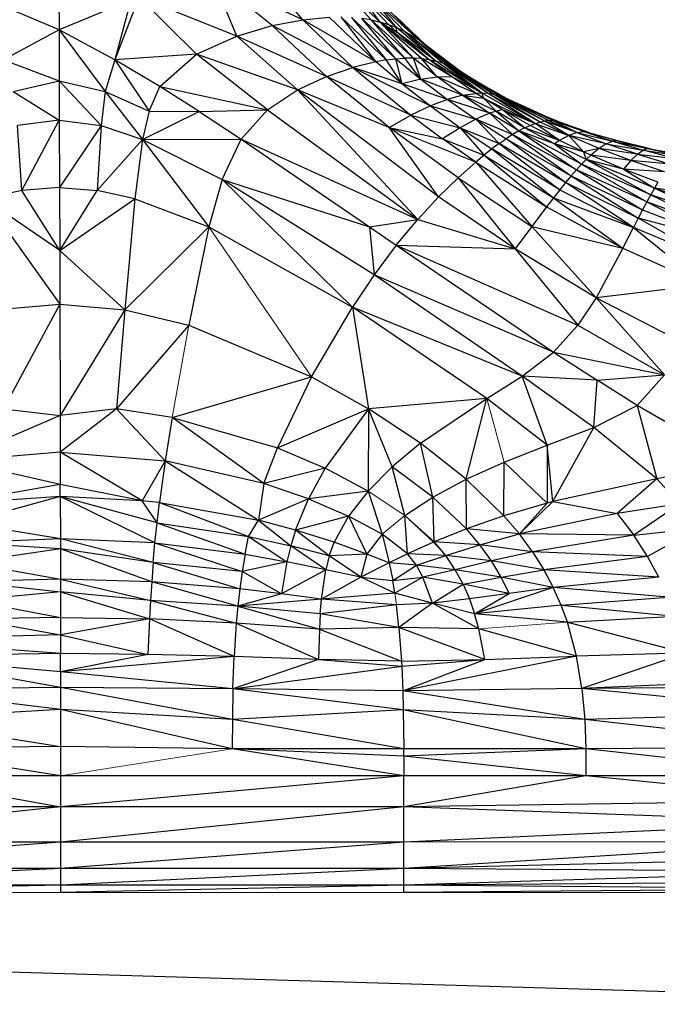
# Paper-space layout '_Back' of a CAD drawing. Header units: millimetres. Extents: x -1300 to 0, y 0 to 650.
# Tile 54 of 94: x -306 to -272, y 90 to 143. Entities that reach past the tile are written whole.
import ezdxf

# ---------------------------------------------------------------- set-up
doc = ezdxf.new("R2010")
doc.units = ezdxf.units.MM

psp = doc.layouts.new('_Back')

# ---------------------------------------------------------------- linework, layer by layer
at = {"color": 7, "linetype": 'Continuous', "lineweight": 25}
for p, q in [((-304.368, 147.055), (-304.357, 142.473)), ((-291.366, 143.003), (-293.434, 145.499)), ((-294.888, 142.13), (-296.142, 145.219)), ((-292.993, 142.695), (-296.142, 145.219)), ((-291.366, 143.003), (-296.142, 145.219)), ((-287.715, 142.991), (-289.563, 145.034)), ((-287.24, 142.879), (-289.563, 145.034)), ((-287.24, 142.879), (-288.557, 144.643)), ((-286.792, 142.742), (-288.557, 144.643)), ((-286.367, 142.581), (-288.557, 144.643)), ((-304.357, 142.473), (-308.175, 144.068)), ((-300.531, 144.072), (-304.357, 142.473)), ((-300.103, 144.215), (-301.38, 140.869)), ((-300.531, 144.072), (-301.38, 140.869)), ((-297.033, 141.169), (-300.103, 144.215)), ((-294.888, 142.13), (-300.103, 144.215)), ((-286.367, 142.581), (-287.594, 144.121)), ((-285.966, 142.397), (-287.594, 144.121)), ((-285.236, 141.963), (-287.594, 144.121)), ((-285.236, 141.963), (-286.859, 143.593)), ((-292.993, 142.695), (-291.366, 143.003)), ((-291.366, 143.003), (-289.968, 143.137)), ((-288.7, 140.456), (-291.366, 143.003)), ((-287.471, 140.763), (-291.366, 143.003)), ((-289.968, 143.137), (-287.471, 140.763)), ((-289.343, 143.149), (-287.471, 140.763)), ((-286.918, 140.861), (-289.343, 143.149)), ((-288.762, 143.128), (-286.918, 140.861)), ((-288.762, 143.128), (-286.403, 140.925)), ((-286.403, 140.925), (-288.22, 143.074)), ((-285.922, 140.957), (-288.22, 143.074)), ((-287.715, 142.991), (-288.22, 143.074)), ((-285.922, 140.957), (-287.715, 142.991)), ((-285.471, 140.959), (-287.715, 142.991)), ((-287.715, 142.991), (-287.24, 142.879)), ((-285.471, 140.959), (-287.24, 142.879)), ((-285.047, 140.931), (-287.24, 142.879)), ((-284.647, 140.877), (-287.24, 142.879)), ((-287.24, 142.879), (-286.361, 142.336)), ((-287.24, 142.879), (-286.792, 142.742)), ((-285.236, 141.963), (-286.436, 143.218)), ((-284.79, 141.626), (-286.436, 143.218)), ((-304.357, 142.473), (-307.326, 140.87)), ((-301.38, 140.869), (-304.357, 142.473)), ((-304.357, 142.473), (-301.896, 139.173)), ((-304.357, 142.473), (-304.35, 139.75)), ((-294.888, 142.13), (-292.993, 142.695)), ((-290.105, 139.98), (-292.993, 142.695)), ((-288.7, 140.456), (-292.993, 142.695)), ((-286.361, 142.336), (-286.792, 142.742)), ((-286.792, 142.742), (-286.367, 142.581)), ((-286.361, 142.336), (-286.367, 142.581)), ((-284.268, 140.798), (-286.367, 142.581)), ((-286.367, 142.581), (-285.966, 142.397)), ((-284.647, 140.877), (-286.361, 142.336)), ((-284.268, 140.798), (-286.361, 142.336)), ((-283.909, 140.694), (-285.966, 142.397)), ((-284.268, 140.798), (-285.966, 142.397)), ((-285.966, 142.397), (-283.572, 140.566)), ((-285.966, 142.397), (-285.236, 141.963)), ((-297.033, 141.169), (-294.888, 142.13)), ((-291.651, 139.262), (-294.888, 142.13)), ((-290.105, 139.98), (-294.888, 142.13)), ((-283.572, 140.566), (-285.236, 141.963)), ((-283.256, 140.415), (-285.236, 141.963)), ((-282.963, 140.242), (-285.236, 141.963)), ((-307.326, 140.87), (-304.35, 139.75)), ((-301.38, 140.869), (-301.896, 139.173)), ((-297.033, 141.169), (-301.38, 140.869)), ((-301.38, 140.869), (-299.563, 138.122)), ((-298.984, 139.438), (-301.38, 140.869)), ((-298.984, 139.438), (-297.033, 141.169)), ((-293.247, 138.202), (-297.033, 141.169)), ((-291.651, 139.262), (-297.033, 141.169)), ((-287.471, 140.763), (-288.7, 140.456)), ((-286.918, 140.861), (-287.471, 140.763)), ((-286.066, 139.578), (-287.471, 140.763)), ((-286.918, 140.861), (-286.403, 140.925)), ((-286.066, 139.578), (-286.918, 140.861)), ((-286.403, 140.925), (-285.922, 140.957)), ((-286.066, 139.578), (-286.403, 140.925)), ((-286.403, 140.925), (-285.075, 139.833)), ((-285.471, 140.959), (-285.922, 140.957)), ((-285.075, 139.833), (-285.922, 140.957)), ((-285.075, 139.833), (-285.471, 140.959)), ((-284.206, 139.958), (-285.471, 140.959)), ((-285.047, 140.931), (-285.471, 140.959)), ((-284.206, 139.958), (-285.047, 140.931)), ((-283.435, 139.967), (-285.047, 140.931)), ((-285.047, 140.931), (-284.647, 140.877)), ((-283.435, 139.967), (-284.647, 140.877)), ((-281.801, 139.086), (-284.647, 140.877)), ((-284.647, 140.877), (-284.268, 140.798)), ((-281.801, 139.086), (-284.268, 140.798)), ((-283.909, 140.694), (-284.268, 140.798)), ((-290.105, 139.98), (-288.7, 140.456)), ((-288.7, 140.456), (-285.602, 137.909)), ((-288.7, 140.456), (-284.564, 138.403)), ((-286.066, 139.578), (-288.7, 140.456)), ((-281.801, 139.086), (-283.909, 140.694)), ((-281.489, 139.07), (-283.909, 140.694)), ((-283.909, 140.694), (-283.572, 140.566)), ((-281.489, 139.07), (-283.572, 140.566)), ((-283.572, 140.566), (-281.195, 139.029)), ((-283.572, 140.566), (-283.256, 140.415)), ((-281.195, 139.029), (-283.256, 140.415)), ((-280.921, 138.962), (-283.256, 140.415)), ((-283.256, 140.415), (-282.963, 140.242)), ((-283.063, 140.318), (-282.944, 140.231)), ((-280.921, 138.962), (-282.963, 140.242)), ((-282.963, 140.242), (-280.666, 138.871)), ((-306.801, 139.174), (-304.35, 139.75)), ((-304.35, 139.75), (-302.116, 137.354)), ((-304.35, 139.75), (-301.896, 139.173)), ((-304.35, 139.75), (-304.344, 137.653)), ((-291.651, 139.262), (-290.105, 139.98)), ((-286.771, 137.253), (-290.105, 139.98)), ((-285.602, 137.909), (-290.105, 139.98)), ((-285.075, 139.833), (-286.066, 139.578)), ((-285.075, 139.833), (-284.206, 139.958)), ((-285.075, 139.833), (-283.652, 138.754)), ((-282.847, 138.974), (-285.075, 139.833)), ((-284.206, 139.958), (-283.435, 139.967)), ((-282.847, 138.974), (-284.206, 139.958)), ((-282.131, 139.076), (-284.206, 139.958)), ((-282.131, 139.076), (-283.435, 139.967)), ((-281.801, 139.086), (-283.435, 139.967)), ((-306.801, 139.174), (-304.344, 137.653)), ((-301.896, 139.173), (-302.116, 137.354)), ((-301.896, 139.173), (-299.914, 136.607)), ((-301.896, 139.173), (-299.563, 138.122)), ((-299.563, 138.122), (-298.984, 139.438)), ((-296.89, 138.112), (-298.984, 139.438)), ((-298.984, 139.438), (-293.247, 138.202)), ((-293.247, 138.202), (-291.651, 139.262)), ((-285.238, 132.355), (-291.651, 139.262)), ((-284.133, 133.549), (-291.651, 139.262)), ((-286.771, 137.253), (-291.651, 139.262)), ((-286.066, 139.578), (-284.564, 138.403)), ((-283.652, 138.754), (-286.066, 139.578)), ((-280.47, 138.778), (-281.385, 139.3)), ((-283.652, 138.754), (-284.564, 138.403)), ((-282.847, 138.974), (-283.652, 138.754)), ((-283.652, 138.754), (-282.135, 137.694)), ((-281.396, 138.011), (-283.652, 138.754)), ((-282.847, 138.974), (-282.131, 139.076)), ((-282.847, 138.974), (-281.396, 138.011)), ((-281.057, 138.124), (-282.847, 138.974)), ((-282.847, 138.974), (-281.741, 138.825)), ((-281.801, 139.086), (-282.131, 139.076)), ((-281.741, 138.825), (-282.131, 139.076)), ((-281.741, 138.825), (-281.801, 139.086)), ((-278.973, 137.471), (-281.801, 139.086)), ((-281.489, 139.07), (-281.801, 139.086)), ((-281.741, 138.825), (-278.973, 137.471)), ((-280.736, 138.208), (-281.741, 138.825)), ((-281.057, 138.124), (-281.741, 138.825)), ((-278.973, 137.471), (-281.489, 139.07)), ((-278.71, 137.547), (-281.489, 139.07)), ((-281.195, 139.029), (-281.489, 139.07)), ((-278.71, 137.547), (-281.195, 139.029)), ((-278.463, 137.595), (-281.195, 139.029)), ((-281.195, 139.029), (-280.921, 138.962)), ((-278.463, 137.595), (-280.921, 138.962)), ((-278.231, 137.617), (-280.921, 138.962)), ((-280.921, 138.962), (-280.666, 138.871)), ((-280.666, 138.871), (-278.231, 137.617)), ((-278.016, 137.611), (-280.666, 138.871)), ((-277.817, 137.579), (-280.28, 138.688)), ((-299.563, 138.122), (-299.914, 136.607)), ((-299.563, 138.122), (-296.89, 138.112)), ((-296.89, 138.112), (-293.247, 138.202)), ((-294.651, 136.641), (-293.247, 138.202)), ((-293.247, 138.202), (-285.238, 132.355)), ((-284.564, 138.403), (-285.602, 137.909)), ((-284.564, 138.403), (-282.969, 137.245)), ((-284.564, 138.403), (-282.135, 137.694)), ((-281.057, 138.124), (-281.396, 138.011)), ((-281.057, 138.124), (-280.736, 138.208)), ((-279.545, 137.235), (-281.057, 138.124)), ((-281.057, 138.124), (-279.854, 137.074)), ((-279.545, 137.235), (-280.736, 138.208)), ((-279.251, 137.367), (-280.736, 138.208)), ((-280.736, 138.208), (-278.973, 137.471)), ((-304.344, 137.653), (-306.571, 137.354)), ((-306.34, 133.896), (-304.344, 137.653)), ((-304.344, 137.653), (-304.334, 134.056)), ((-304.344, 137.653), (-302.116, 137.354)), ((-299.914, 136.607), (-296.89, 138.112)), ((-296.89, 138.112), (-294.651, 136.641)), ((-286.771, 137.253), (-285.602, 137.909)), ((-285.602, 137.909), (-283.912, 136.652)), ((-285.602, 137.909), (-282.969, 137.245)), ((-282.135, 137.694), (-282.969, 137.245)), ((-281.396, 138.011), (-282.135, 137.694)), ((-282.135, 137.694), (-280.896, 136.401)), ((-282.135, 137.694), (-280.529, 136.658)), ((-280.182, 136.882), (-282.135, 137.694)), ((-281.396, 138.011), (-280.182, 136.882)), ((-279.854, 137.074), (-281.396, 138.011)), ((-278.463, 137.595), (-278.71, 137.547)), ((-277.636, 137.52), (-278.537, 137.903)), ((-278.231, 137.617), (-278.463, 137.595)), ((-277.187, 136.829), (-278.463, 137.595)), ((-276.753, 136.989), (-278.463, 137.595)), ((-278.231, 137.617), (-276.753, 136.989)), ((-278.016, 137.611), (-278.231, 137.617)), ((-276.378, 137.036), (-278.016, 137.611)), ((-276.753, 136.989), (-278.016, 137.611)), ((-277.817, 137.579), (-278.016, 137.611)), ((-306.34, 133.896), (-306.571, 137.354)), ((-302.116, 137.354), (-304.334, 134.056)), ((-302.116, 137.354), (-302.328, 133.896)), ((-302.116, 137.354), (-299.914, 136.607)), ((-284.133, 133.549), (-286.771, 137.253)), ((-283.093, 134.565), (-286.771, 137.253)), ((-282.139, 135.415), (-286.771, 137.253)), ((-286.771, 137.253), (-283.912, 136.652)), ((-282.969, 137.245), (-283.912, 136.652)), ((-282.969, 137.245), (-281.7, 135.781)), ((-282.969, 137.245), (-281.286, 136.109)), ((-282.969, 137.245), (-280.896, 136.401)), ((-279.854, 137.074), (-280.182, 136.882)), ((-279.545, 137.235), (-279.854, 137.074)), ((-279.854, 137.074), (-276.775, 135.004)), ((-276.508, 135.294), (-279.854, 137.074)), ((-277.944, 136.376), (-279.854, 137.074)), ((-279.545, 137.235), (-279.251, 137.367)), ((-277.944, 136.376), (-279.545, 137.235)), ((-277.678, 136.556), (-279.545, 137.235)), ((-279.251, 137.367), (-278.973, 137.471)), ((-277.678, 136.556), (-279.251, 137.367)), ((-278.973, 137.471), (-278.71, 137.547)), ((-277.678, 136.556), (-278.973, 137.471)), ((-278.973, 137.471), (-277.187, 136.829)), ((-277.187, 136.829), (-278.71, 137.547)), ((-276.378, 137.036), (-277.817, 137.579)), ((-277.636, 137.52), (-277.817, 137.579)), ((-276.378, 137.036), (-277.636, 137.52)), ((-276.065, 136.972), (-277.636, 137.52)), ((-302.328, 133.896), (-299.914, 136.607)), ((-299.914, 136.607), (-300.326, 133.454)), ((-299.914, 136.607), (-294.651, 136.641)), ((-299.914, 136.607), (-296.366, 131.95)), ((-299.914, 136.607), (-295.655, 134.481)), ((-295.655, 134.481), (-294.651, 136.641)), ((-294.651, 136.641), (-287.815, 131.962)), ((-294.651, 136.641), (-285.238, 132.355)), ((-282.139, 135.415), (-283.912, 136.652)), ((-283.912, 136.652), (-281.7, 135.781)), ((-280.896, 136.401), (-280.529, 136.658)), ((-280.182, 136.882), (-280.529, 136.658)), ((-277.356, 134.324), (-280.529, 136.658)), ((-280.529, 136.658), (-277.057, 134.681)), ((-280.182, 136.882), (-277.057, 134.681)), ((-276.775, 135.004), (-280.182, 136.882)), ((-277.678, 136.556), (-277.944, 136.376)), ((-277.187, 136.829), (-277.678, 136.556)), ((-276.404, 135.953), (-277.678, 136.556)), ((-276.753, 136.989), (-277.187, 136.829)), ((-277.187, 136.829), (-276.404, 135.953)), ((-275.576, 136.144), (-277.187, 136.829)), ((-275.187, 136.392), (-277.187, 136.829)), ((-276.753, 136.989), (-276.378, 137.036)), ((-276.753, 136.989), (-275.187, 136.392)), ((-276.753, 136.989), (-274.85, 136.524)), ((-276.378, 137.036), (-274.85, 136.524)), ((-274.569, 136.54), (-276.378, 137.036)), ((-276.065, 136.972), (-276.378, 137.036)), ((-276.065, 136.972), (-274.569, 136.54)), ((-274.569, 136.54), (-274.85, 136.524)), ((-274.569, 136.54), (-272.983, 136.137)), ((-272.785, 136.108), (-274.569, 136.54)), ((-281.286, 136.109), (-281.7, 135.781)), ((-280.896, 136.401), (-281.286, 136.109)), ((-281.286, 136.109), (-278.011, 133.499)), ((-277.674, 133.93), (-281.286, 136.109)), ((-280.896, 136.401), (-277.674, 133.93)), ((-277.356, 134.324), (-280.896, 136.401)), ((-277.944, 136.376), (-276.508, 135.294)), ((-276.256, 135.552), (-277.944, 136.376)), ((-276.404, 135.953), (-277.944, 136.376)), ((-275.576, 136.144), (-276.404, 135.953)), ((-275.576, 136.144), (-276.017, 135.779)), ((-275.187, 136.392), (-275.576, 136.144)), ((-273.878, 135.495), (-275.576, 136.144)), ((-273.532, 135.83), (-275.576, 136.144)), ((-275.187, 136.392), (-274.85, 136.524)), ((-273.532, 135.83), (-275.187, 136.392)), ((-275.187, 136.392), (-273.232, 136.044)), ((-274.85, 136.524), (-273.232, 136.044)), ((-274.85, 136.524), (-272.983, 136.137)), ((-273.532, 135.83), (-273.232, 136.044)), ((-272.983, 136.137), (-273.232, 136.044)), ((-271.525, 135.596), (-273.232, 136.044)), ((-273.232, 136.044), (-271.306, 135.764)), ((-272.983, 136.137), (-271.306, 135.764)), ((-272.983, 136.137), (-271.132, 135.805)), ((-272.785, 136.108), (-272.983, 136.137)), ((-272.785, 136.108), (-271.132, 135.805)), ((-281.7, 135.781), (-282.139, 135.415)), ((-281.7, 135.781), (-278.368, 133.03)), ((-281.7, 135.781), (-278.011, 133.499)), ((-276.256, 135.552), (-276.508, 135.294)), ((-276.404, 135.953), (-276.256, 135.552)), ((-276.017, 135.779), (-276.404, 135.953)), ((-276.017, 135.779), (-276.256, 135.552)), ((-276.256, 135.552), (-272.821, 133.672)), ((-272.623, 134.022), (-276.256, 135.552)), ((-274.27, 135.039), (-276.256, 135.552)), ((-274.27, 135.039), (-276.017, 135.779)), ((-273.878, 135.495), (-276.017, 135.779)), ((-273.878, 135.495), (-274.27, 135.039)), ((-273.878, 135.495), (-273.532, 135.83)), ((-272.093, 134.883), (-273.878, 135.495)), ((-271.788, 135.302), (-273.878, 135.495)), ((-273.532, 135.83), (-271.788, 135.302)), ((-273.532, 135.83), (-271.525, 135.596)), ((-282.139, 135.415), (-283.093, 134.565)), ((-282.139, 135.415), (-279.151, 131.975)), ((-282.139, 135.415), (-278.368, 133.03)), ((-276.775, 135.004), (-277.057, 134.681)), ((-276.508, 135.294), (-276.775, 135.004)), ((-276.775, 135.004), (-273.253, 132.87)), ((-273.03, 133.288), (-276.775, 135.004)), ((-276.508, 135.294), (-273.03, 133.288)), ((-272.821, 133.672), (-276.508, 135.294)), ((-274.27, 135.039), (-272.623, 134.022)), ((-272.437, 134.34), (-274.27, 135.039)), ((-272.093, 134.883), (-274.27, 135.039)), ((-295.655, 134.481), (-296.366, 131.95)), ((-288.717, 127.67), (-295.655, 134.481)), ((-287.555, 129.396), (-295.655, 134.481)), ((-295.655, 134.481), (-287.815, 131.962)), ((-283.093, 134.565), (-284.133, 133.549)), ((-283.093, 134.565), (-280.043, 130.786)), ((-283.093, 134.565), (-279.151, 131.975)), ((-277.057, 134.681), (-277.356, 134.324)), ((-277.057, 134.681), (-273.491, 132.416)), ((-277.057, 134.681), (-273.253, 132.87)), ((-304.334, 134.056), (-306.34, 133.896)), ((-304.334, 134.056), (-304.325, 130.696)), ((-304.334, 134.056), (-302.328, 133.896)), ((-277.674, 133.93), (-278.011, 133.499)), ((-277.356, 134.324), (-277.674, 133.93)), ((-277.674, 133.93), (-273.745, 131.924)), ((-273.745, 131.924), (-277.356, 134.324)), ((-273.491, 132.416), (-277.356, 134.324)), ((-272.623, 134.022), (-272.821, 133.672)), ((-272.437, 134.34), (-272.623, 134.022)), ((-272.623, 134.022), (-268.805, 132.244)), ((-268.657, 132.678), (-272.623, 134.022)), ((-270.707, 133.747), (-272.623, 134.022)), ((-306.34, 133.896), (-308.338, 133.454)), ((-308.338, 133.454), (-304.317, 127.838)), ((-304.325, 130.696), (-308.338, 133.454)), ((-304.325, 130.696), (-306.34, 133.896)), ((-304.325, 130.696), (-302.328, 133.896)), ((-304.325, 130.696), (-300.326, 133.454)), ((-300.326, 133.454), (-302.328, 133.896)), ((-300.326, 133.454), (-300.859, 127.537)), ((-300.326, 133.454), (-296.366, 131.95)), ((-285.238, 132.355), (-284.133, 133.549)), ((-280.043, 130.786), (-284.133, 133.549)), ((-278.011, 133.499), (-278.368, 133.03)), ((-278.011, 133.499), (-274.307, 130.823)), ((-278.011, 133.499), (-273.745, 131.924)), ((-272.821, 133.672), (-273.03, 133.288)), ((-272.821, 133.672), (-268.963, 131.775)), ((-268.805, 132.244), (-272.821, 133.672)), ((-278.368, 133.03), (-279.151, 131.975)), ((-278.368, 133.03), (-274.307, 130.823)), ((-273.253, 132.87), (-273.491, 132.416)), ((-273.03, 133.288), (-273.253, 132.87)), ((-273.253, 132.87), (-269.133, 131.27)), ((-273.03, 133.288), (-269.133, 131.27)), ((-268.963, 131.775), (-273.03, 133.288)), ((-287.815, 131.962), (-285.238, 132.355)), ((-286.386, 130.971), (-285.238, 132.355)), ((-285.238, 132.355), (-280.043, 130.786)), ((-273.491, 132.416), (-273.745, 131.924)), ((-269.514, 130.147), (-273.491, 132.416)), ((-269.133, 131.27), (-273.491, 132.416)), ((-296.366, 131.95), (-300.859, 127.537)), ((-296.366, 131.95), (-297.442, 126.713)), ((-296.366, 131.95), (-288.717, 127.67)), ((-287.815, 131.962), (-287.555, 129.396)), ((-287.815, 131.962), (-286.386, 130.971)), ((-279.151, 131.975), (-280.043, 130.786)), ((-279.151, 131.975), (-275.736, 128.173)), ((-279.151, 131.975), (-274.307, 130.823)), ((-274.307, 130.823), (-273.745, 131.924)), ((-273.745, 131.924), (-269.964, 128.866)), ((-269.514, 130.147), (-273.745, 131.924)), ((-286.386, 130.971), (-287.555, 129.396)), ((-286.386, 130.971), (-278, 125.278)), ((-286.386, 130.971), (-276.71, 126.705)), ((-286.386, 130.971), (-280.043, 130.786)), ((-280.043, 130.786), (-276.71, 126.705)), ((-275.736, 128.173), (-280.043, 130.786)), ((-274.307, 130.823), (-275.736, 128.173)), ((-274.307, 130.823), (-269.964, 128.866)), ((-304.325, 130.696), (-304.317, 127.838)), ((-304.325, 130.696), (-300.859, 127.537)), ((-287.555, 129.396), (-288.717, 127.67)), ((-279.679, 123.994), (-287.555, 129.396)), ((-278, 125.278), (-287.555, 129.396)), ((-269.964, 128.866), (-275.736, 128.173)), ((-275.736, 128.173), (-276.71, 126.705)), ((-275.736, 128.173), (-272.087, 124.071)), ((-271.177, 125.808), (-275.736, 128.173)), ((-307.773, 127.537), (-304.317, 127.838)), ((-304.317, 127.838), (-307.312, 122.254)), ((-304.317, 127.838), (-304.302, 121.895)), ((-304.317, 127.838), (-300.859, 127.537)), ((-290.903, 123.958), (-288.717, 127.67)), ((-288.717, 127.67), (-287.872, 122.248)), ((-281.552, 122.8), (-288.717, 127.67)), ((-279.679, 123.994), (-288.717, 127.67)), ((-300.859, 127.537), (-304.302, 121.895)), ((-300.859, 127.537), (-301.293, 122.254)), ((-300.859, 127.537), (-297.442, 126.713)), ((-297.442, 126.713), (-301.293, 122.254)), ((-297.442, 126.713), (-290.903, 123.958)), ((-276.71, 126.705), (-278, 125.278)), ((-276.71, 126.705), (-272.087, 124.071)), ((-279.679, 123.994), (-278, 125.278)), ((-278, 125.278), (-272.087, 124.071)), ((-278, 125.278), (-275.672, 123.771)), ((-298.328, 121.795), (-290.903, 123.958)), ((-290.903, 123.958), (-292.723, 120.163)), ((-290.903, 123.958), (-287.872, 122.248)), ((-281.552, 122.8), (-279.679, 123.994)), ((-278.348, 120.314), (-279.679, 123.994)), ((-275.849, 121.252), (-279.679, 123.994)), ((-275.672, 123.771), (-279.679, 123.994)), ((-275.672, 123.771), (-272.087, 124.071)), ((-272.087, 124.071), (-273.536, 122.431)), ((-275.849, 121.252), (-275.672, 123.771)), ((-273.536, 122.431), (-275.672, 123.771)), ((-281.552, 122.8), (-287.872, 122.248)), ((-285.097, 120.411), (-281.552, 122.8)), ((-282.66, 118.496), (-281.552, 122.8)), ((-278.348, 120.314), (-281.552, 122.8)), ((-275.849, 121.252), (-273.536, 122.431)), ((-273.536, 122.431), (-272.504, 118.518)), ((-268.199, 119.299), (-273.536, 122.431)), ((-304.302, 121.895), (-309.893, 119.481)), ((-307.312, 122.254), (-304.302, 121.895)), ((-301.293, 122.254), (-304.302, 121.895)), ((-304.302, 121.895), (-304.297, 119.931)), ((-301.293, 122.254), (-304.297, 119.931)), ((-301.293, 122.254), (-298.699, 119.481)), ((-298.328, 121.795), (-301.293, 122.254)), ((-292.723, 120.163), (-287.872, 122.248)), ((-287.872, 122.248), (-290.18, 119.078)), ((-287.872, 122.248), (-287.89, 117.864)), ((-286.604, 119.159), (-287.872, 122.248)), ((-285.097, 120.411), (-287.872, 122.248)), ((-298.328, 121.795), (-298.699, 119.481)), ((-293.447, 118.268), (-298.328, 121.795)), ((-298.328, 121.795), (-292.723, 120.163)), ((-278.348, 120.314), (-275.849, 121.252)), ((-278.03, 117.303), (-275.849, 121.252)), ((-272.504, 118.518), (-275.849, 121.252)), ((-285.097, 120.411), (-286.604, 119.159)), ((-284.426, 117.538), (-285.097, 120.411)), ((-282.66, 118.496), (-285.097, 120.411)), ((-280.635, 119.414), (-278.348, 120.314)), ((-278.348, 120.314), (-278.347, 117.22)), ((-278.03, 117.303), (-278.348, 120.314)), ((-304.297, 119.931), (-309.893, 119.481)), ((-304.297, 119.931), (-304.294, 118.221)), ((-299.93, 117.351), (-304.297, 119.931)), ((-304.297, 119.931), (-298.699, 119.481)), ((-293.447, 118.268), (-292.723, 120.163)), ((-292.723, 120.163), (-290.18, 119.078)), ((-304.294, 118.221), (-309.893, 119.481)), ((-298.699, 119.481), (-299.93, 117.351)), ((-298.699, 119.481), (-299.007, 117.251)), ((-298.699, 119.481), (-293.728, 116.307)), ((-293.447, 118.268), (-298.699, 119.481)), ((-282.66, 118.496), (-280.635, 119.414)), ((-280.647, 116.552), (-280.635, 119.414)), ((-278.347, 117.22), (-280.635, 119.414)), ((-268.199, 119.299), (-272.504, 118.518)), ((-290.18, 119.078), (-293.447, 118.268)), ((-290.18, 119.078), (-291.066, 117.444)), ((-287.89, 117.864), (-290.18, 119.078)), ((-286.604, 119.159), (-287.89, 117.864)), ((-285.925, 116.555), (-286.604, 119.159)), ((-284.426, 117.538), (-286.604, 119.159)), ((-304.294, 118.221), (-310.36, 117.151)), ((-304.293, 117.569), (-304.294, 118.221)), ((-299.93, 117.351), (-304.294, 118.221)), ((-293.447, 118.268), (-293.728, 116.307)), ((-291.066, 117.444), (-293.447, 118.268)), ((-284.426, 117.538), (-282.66, 118.496)), ((-282.645, 115.854), (-282.66, 118.496)), ((-280.647, 116.552), (-282.66, 118.496)), ((-272.504, 118.518), (-278.03, 117.303)), ((-272.504, 118.518), (-274.61, 116.674)), ((-272.504, 118.518), (-271.27, 117.182)), ((-287.89, 117.864), (-291.066, 117.444)), ((-287.89, 117.864), (-288.933, 116.53)), ((-287.89, 117.864), (-287.132, 115.562)), ((-304.293, 117.569), (-310.36, 117.151)), ((-304.293, 117.569), (-309.446, 116.165)), ((-299.245, 115.098), (-304.293, 117.569)), ((-304.293, 117.569), (-304.289, 115.314)), ((-299.134, 116.165), (-304.293, 117.569)), ((-299.93, 117.351), (-304.293, 117.569)), ((-299.134, 116.165), (-299.93, 117.351)), ((-299.007, 117.251), (-299.93, 117.351)), ((-299.134, 116.165), (-299.007, 117.251)), ((-299.007, 117.251), (-294.253, 115.436)), ((-299.007, 117.251), (-293.728, 116.307)), ((-291.066, 117.444), (-293.728, 116.307)), ((-291.747, 115.78), (-291.066, 117.444)), ((-291.066, 117.444), (-288.933, 116.53)), ((-285.925, 116.555), (-284.426, 117.538)), ((-284.359, 115.156), (-284.426, 117.538)), ((-282.645, 115.854), (-284.426, 117.538)), ((-278.347, 117.22), (-280.647, 116.552)), ((-279.823, 115.584), (-278.03, 117.303)), ((-279.823, 115.584), (-278.347, 117.22)), ((-278.03, 117.303), (-278.347, 117.22)), ((-278.03, 117.303), (-274.61, 116.674)), ((-271.27, 117.182), (-274.61, 116.674)), ((-271.27, 117.182), (-273.723, 115.51)), ((-274.61, 116.674), (-279.823, 115.584)), ((-274.61, 116.674), (-273.723, 115.51)), ((-304.289, 115.314), (-309.446, 116.165)), ((-299.245, 115.098), (-299.134, 116.165)), ((-299.134, 116.165), (-294.444, 114.499)), ((-299.134, 116.165), (-294.253, 115.436)), ((-294.253, 115.436), (-293.728, 116.307)), ((-293.728, 116.307), (-292.005, 114.936)), ((-291.747, 115.78), (-293.728, 116.307)), ((-288.933, 116.53), (-291.747, 115.78)), ((-288.933, 116.53), (-289.691, 115.134)), ((-288.933, 116.53), (-287.944, 114.507)), ((-287.132, 115.562), (-288.933, 116.53)), ((-285.782, 114.51), (-285.925, 116.555)), ((-284.397, 115.139), (-285.925, 116.555)), ((-284.359, 115.156), (-285.925, 116.555)), ((-280.647, 116.552), (-282.645, 115.854)), ((-291.747, 115.78), (-292.005, 114.936)), ((-289.952, 114.404), (-291.747, 115.78)), ((-289.691, 115.134), (-291.747, 115.78)), ((-287.132, 115.562), (-287.944, 114.507)), ((-287.132, 115.562), (-286.754, 114.04)), ((-285.782, 114.51), (-287.132, 115.562)), ((-282.645, 115.854), (-284.359, 115.156)), ((-281.922, 114.998), (-282.645, 115.854)), ((-279.823, 115.584), (-282.645, 115.854)), ((-281.922, 114.998), (-279.823, 115.584)), ((-279.116, 114.622), (-279.823, 115.584)), ((-273.723, 115.51), (-279.823, 115.584)), ((-273.723, 115.51), (-270.314, 115.887)), ((-270.314, 115.887), (-272.991, 114.377)), ((-304.289, 115.314), (-309.332, 115.098)), ((-304.288, 114.791), (-309.332, 115.098)), ((-299.245, 115.098), (-304.289, 115.314)), ((-299.34, 114.052), (-304.289, 115.314)), ((-304.289, 115.314), (-304.288, 114.791)), ((-299.34, 114.052), (-299.245, 115.098)), ((-299.245, 115.098), (-294.602, 113.567)), ((-299.245, 115.098), (-294.444, 114.499)), ((-294.444, 114.499), (-294.253, 115.436)), ((-294.253, 115.436), (-292.213, 114.086)), ((-294.253, 115.436), (-292.005, 114.936)), ((-289.952, 114.404), (-289.691, 115.134)), ((-287.944, 114.507), (-289.691, 115.134)), ((-284.397, 115.139), (-285.782, 114.51)), ((-284.359, 115.156), (-284.397, 115.139)), ((-283.746, 114.423), (-284.397, 115.139)), ((-283.746, 114.423), (-284.359, 115.156)), ((-281.922, 114.998), (-284.359, 115.156)), ((-273.723, 115.51), (-279.116, 114.622)), ((-272.991, 114.377), (-273.723, 115.51)), ((-304.288, 114.791), (-309.234, 114.052)), ((-304.288, 114.791), (-304.286, 113.164)), ((-299.42, 113.027), (-304.288, 114.791)), ((-299.34, 114.052), (-304.288, 114.791)), ((-294.444, 114.499), (-294.602, 113.567)), ((-294.444, 114.499), (-292.213, 114.086)), ((-292.005, 114.936), (-292.213, 114.086)), ((-290.143, 113.655), (-292.005, 114.936)), ((-289.952, 114.404), (-292.005, 114.936)), ((-287.944, 114.507), (-289.952, 114.404)), ((-287.944, 114.507), (-288.268, 113.277)), ((-286.754, 114.04), (-287.944, 114.507)), ((-285.782, 114.51), (-286.754, 114.04)), ((-285.314, 113.918), (-285.782, 114.51)), ((-283.746, 114.423), (-285.782, 114.51)), ((-283.746, 114.423), (-281.922, 114.998)), ((-281.307, 114.138), (-281.922, 114.998)), ((-279.116, 114.622), (-281.922, 114.998)), ((-279.116, 114.622), (-281.307, 114.138)), ((-279.116, 114.622), (-278.516, 113.667)), ((-272.991, 114.377), (-279.116, 114.622)), ((-309.234, 114.052), (-304.286, 113.164)), ((-299.34, 114.052), (-299.42, 113.027)), ((-299.34, 114.052), (-294.73, 112.642)), ((-294.602, 113.567), (-299.34, 114.052)), ((-292.213, 114.086), (-294.602, 113.567)), ((-292.213, 114.086), (-292.504, 112.375)), ((-290.143, 113.655), (-292.213, 114.086)), ((-289.952, 114.404), (-290.143, 113.655)), ((-288.268, 113.277), (-289.952, 114.404)), ((-286.754, 114.04), (-288.268, 113.277)), ((-286.754, 114.04), (-286.574, 113.101)), ((-285.314, 113.918), (-286.754, 114.04)), ((-285.314, 113.918), (-283.746, 114.423)), ((-283.239, 113.67), (-283.746, 114.423)), ((-281.307, 114.138), (-283.746, 114.423)), ((-281.307, 114.138), (-283.239, 113.67)), ((-280.789, 113.274), (-281.307, 114.138)), ((-278.516, 113.667), (-281.307, 114.138)), ((-272.991, 114.377), (-278.516, 113.667)), ((-272.389, 113.277), (-272.991, 114.377)), ((-294.602, 113.567), (-294.73, 112.642)), ((-292.504, 112.375), (-294.602, 113.567)), ((-290.143, 113.655), (-292.504, 112.375)), ((-290.372, 112.104), (-290.143, 113.655)), ((-288.268, 113.277), (-290.143, 113.655)), ((-286.574, 113.101), (-285.314, 113.918)), ((-284.959, 113.279), (-285.314, 113.918)), ((-283.239, 113.67), (-285.314, 113.918)), ((-283.239, 113.67), (-284.959, 113.279)), ((-282.823, 112.9), (-283.239, 113.67)), ((-280.789, 113.274), (-283.239, 113.67)), ((-280.789, 113.274), (-278.516, 113.667)), ((-278.516, 113.667), (-278.014, 112.722)), ((-272.389, 113.277), (-278.516, 113.667)), ((-304.286, 113.164), (-309.152, 113.027)), ((-309.152, 113.027), (-304.286, 112.49)), ((-304.286, 113.164), (-304.286, 112.49)), ((-299.42, 113.027), (-304.286, 113.164)), ((-304.286, 113.164), (-299.488, 112.025)), ((-299.42, 113.027), (-299.488, 112.025)), ((-294.832, 111.725), (-299.42, 113.027)), ((-294.73, 112.642), (-299.42, 113.027)), ((-288.268, 113.277), (-290.372, 112.104)), ((-286.466, 112.424), (-288.268, 113.277)), ((-288.268, 113.277), (-286.574, 113.101)), ((-286.574, 113.101), (-284.959, 113.279)), ((-286.466, 112.424), (-286.574, 113.101)), ((-284.959, 113.279), (-286.466, 112.424)), ((-284.457, 111.886), (-284.959, 113.279)), ((-282.823, 112.9), (-284.959, 113.279)), ((-282.823, 112.9), (-280.789, 113.274)), ((-280.358, 112.409), (-280.789, 113.274)), ((-278.014, 112.722), (-280.789, 113.274)), ((-272.389, 113.277), (-278.014, 112.722)), ((-304.286, 112.49), (-309.082, 112.025)), ((-304.286, 112.49), (-304.284, 111.124)), ((-299.488, 112.025), (-304.286, 112.49)), ((-304.286, 112.49), (-299.543, 111.044)), ((-294.73, 112.642), (-294.832, 111.725)), ((-292.504, 112.375), (-294.73, 112.642)), ((-286.466, 112.424), (-290.372, 112.104)), ((-284.457, 111.886), (-286.466, 112.424)), ((-284.457, 111.886), (-282.823, 112.9)), ((-282.823, 112.9), (-282.482, 112.115)), ((-280.358, 112.409), (-282.823, 112.9)), ((-280.358, 112.409), (-282.482, 112.115)), ((-278.014, 112.722), (-282.205, 111.317)), ((-282.205, 111.317), (-280.358, 112.409)), ((-278.014, 112.722), (-280.358, 112.409)), ((-277.599, 111.788), (-278.014, 112.722)), ((-271.897, 112.213), (-278.014, 112.722)), ((-309.082, 112.025), (-304.284, 111.124)), ((-299.488, 112.025), (-299.543, 111.044)), ((-299.488, 112.025), (-294.913, 110.818)), ((-294.832, 111.725), (-299.488, 112.025)), ((-292.504, 112.375), (-294.832, 111.725)), ((-290.372, 112.104), (-294.832, 111.725)), ((-290.372, 112.104), (-292.504, 112.375)), ((-290.437, 111.309), (-290.372, 112.104)), ((-286.379, 111.794), (-290.372, 112.104)), ((-284.457, 111.886), (-286.379, 111.794)), ((-284.457, 111.886), (-286.245, 110.594)), ((-282.482, 112.115), (-284.457, 111.886)), ((-281.982, 110.511), (-284.457, 111.886)), ((-282.205, 111.317), (-284.457, 111.886)), ((-282.482, 112.115), (-282.205, 111.317)), ((-277.599, 111.788), (-271.897, 112.213)), ((-294.832, 111.725), (-294.913, 110.818)), ((-290.437, 111.309), (-294.832, 111.725)), ((-294.832, 111.725), (-290.479, 110.505)), ((-286.379, 111.794), (-290.437, 111.309)), ((-286.245, 110.594), (-286.379, 111.794)), ((-277.599, 111.788), (-282.205, 111.317)), ((-277.26, 110.866), (-277.599, 111.788)), ((-277.599, 111.788), (-271.499, 111.184)), ((-304.284, 111.124), (-309.025, 111.044)), ((-309.025, 111.044), (-304.284, 110.2)), ((-304.284, 111.124), (-299.543, 111.044)), ((-304.284, 111.124), (-304.284, 110.2)), ((-299.543, 111.044), (-304.284, 110.2)), ((-299.543, 111.044), (-299.624, 109.156)), ((-294.913, 110.818), (-299.543, 111.044)), ((-295.023, 109.039), (-299.543, 111.044)), ((-294.913, 110.818), (-295.023, 109.039)), ((-290.479, 110.505), (-294.913, 110.818)), ((-294.913, 110.818), (-290.523, 108.879)), ((-290.437, 111.309), (-290.479, 110.505)), ((-286.245, 110.594), (-290.437, 111.309)), ((-281.982, 110.511), (-282.205, 111.317)), ((-277.26, 110.866), (-282.205, 111.317)), ((-277.26, 110.866), (-271.499, 111.184)), ((-276.776, 109.064), (-277.26, 110.866)), ((-277.26, 110.866), (-270.934, 109.226)), ((-290.479, 110.505), (-290.523, 108.879)), ((-286.245, 110.594), (-290.479, 110.505)), ((-290.479, 110.505), (-286.108, 108.794)), ((-281.982, 110.511), (-286.245, 110.594)), ((-286.245, 110.594), (-286.108, 108.794)), ((-281.668, 108.882), (-286.245, 110.594)), ((-281.668, 108.882), (-281.982, 110.511)), ((-276.776, 109.064), (-281.982, 110.511)), ((-304.284, 110.2), (-313.591, 109.922)), ((-304.283, 109.197), (-313.591, 109.922)), ((-304.284, 110.2), (-299.624, 109.156)), ((-304.284, 110.2), (-304.283, 109.197)), ((-304.283, 109.197), (-313.543, 109.039)), ((-304.283, 108.225), (-313.543, 109.039)), ((-304.282, 107.385), (-313.543, 109.039)), ((-299.624, 109.156), (-304.283, 109.197)), ((-304.283, 108.225), (-304.283, 109.197)), ((-299.624, 109.156), (-304.283, 108.225)), ((-295.023, 109.039), (-304.283, 108.225)), ((-295.023, 109.039), (-299.624, 109.156)), ((-295.087, 107.319), (-295.023, 109.039)), ((-290.523, 108.879), (-295.087, 107.319)), ((-290.523, 108.879), (-295.023, 109.039)), ((-286.108, 108.794), (-290.523, 108.879)), ((-290.523, 108.879), (-286.093, 108.519)), ((-286.108, 108.794), (-281.668, 108.882)), ((-286.108, 108.794), (-286.093, 108.519)), ((-286.093, 108.519), (-281.668, 108.882)), ((-276.776, 109.064), (-286.038, 107.215)), ((-286.038, 107.215), (-281.668, 108.882)), ((-281.668, 108.882), (-276.776, 109.064)), ((-270.934, 109.226), (-276.776, 109.064)), ((-276.485, 107.329), (-276.776, 109.064)), ((-270.934, 109.226), (-276.485, 107.329)), ((-304.283, 108.225), (-304.282, 107.385)), ((-295.087, 107.319), (-304.283, 108.225)), ((-295.087, 107.319), (-286.093, 108.519)), ((-286.093, 108.519), (-286.038, 107.215)), ((-263.442, 107.94), (-276.485, 107.329)), ((-304.282, 107.385), (-313.477, 107.319)), ((-304.282, 106.213), (-313.477, 107.319)), ((-295.087, 107.319), (-304.282, 107.385)), ((-304.282, 107.385), (-304.282, 106.213)), ((-295.121, 105.673), (-304.282, 107.385)), ((-295.087, 107.319), (-295.121, 105.673)), ((-286.038, 107.215), (-295.087, 107.319)), ((-286.012, 106.204), (-295.087, 107.319)), ((-276.485, 107.329), (-286.038, 107.215)), ((-286.038, 107.215), (-286.012, 106.204)), ((-276.336, 105.676), (-286.038, 107.215)), ((-263.373, 107.424), (-276.485, 107.329)), ((-276.485, 107.329), (-276.336, 105.676)), ((-263.24, 106.051), (-276.485, 107.329)), ((-304.282, 106.213), (-313.443, 105.673)), ((-295.121, 105.673), (-304.282, 106.213)), ((-304.282, 106.213), (-304.282, 104.248)), ((-295.133, 104.121), (-304.282, 106.213)), ((-286.012, 106.204), (-295.121, 105.673)), ((-276.336, 105.676), (-286.012, 106.204)), ((-286.012, 106.204), (-285.989, 104.117)), ((-276.281, 104.121), (-286.012, 106.204)), ((-313.443, 105.673), (-304.282, 104.248)), ((-295.121, 105.673), (-295.133, 104.121)), ((-285.989, 104.117), (-295.121, 105.673)), ((-263.24, 106.051), (-276.336, 105.676)), ((-276.336, 105.676), (-276.281, 104.121)), ((-263.162, 104.203), (-276.336, 105.676)), ((-304.282, 104.248), (-313.431, 104.121)), ((-304.282, 102.679), (-313.431, 104.121)), ((-295.133, 104.121), (-304.282, 104.248)), ((-304.282, 104.248), (-304.282, 102.679)), ((-285.989, 104.117), (-295.133, 104.121)), ((-285.988, 103.719), (-295.133, 104.121)), ((-285.987, 102.679), (-295.133, 104.121)), ((-276.281, 104.121), (-285.989, 104.117)), ((-285.988, 103.719), (-285.989, 104.117)), ((-276.281, 104.121), (-285.988, 103.719)), ((-263.162, 104.203), (-276.281, 104.121)), ((-263.152, 102.679), (-276.281, 104.121)), ((-276.281, 104.121), (-276.273, 102.679)), ((-276.273, 102.679), (-285.988, 103.719)), ((-285.988, 103.719), (-285.987, 102.679)), ((-222.152, 102.679), (-364.208, 102.679)), ((-313.429, 102.679), (-304.282, 101.016)), ((-304.282, 102.679), (-304.282, 96.456)), ((-285.987, 102.679), (-304.282, 101.016)), ((-285.987, 96.456), (-285.987, 102.679)), ((-276.273, 102.679), (-285.987, 101.016)), ((-263.152, 101.366), (-276.273, 102.679)), ((-263.152, 101.366), (-285.987, 101.016)), ((-285.987, 101.016), (-322.576, 101.016)), ((-304.282, 101.016), (-322.576, 99.14)), ((-285.987, 101.016), (-304.282, 99.14)), ((-263.152, 100.19), (-285.987, 101.016)), ((-263.152, 100.19), (-285.987, 99.14)), ((-285.987, 99.14), (-322.576, 99.14)), ((-304.282, 99.14), (-322.576, 97.74)), ((-285.987, 99.14), (-304.282, 97.74)), ((-263.152, 99.158), (-285.987, 99.14)), ((-263.152, 99.158), (-285.987, 97.74)), ((-263.152, 98.28), (-285.987, 97.74)), ((-285.987, 97.74), (-322.576, 97.74)), ((-304.282, 97.74), (-322.576, 96.854)), ((-285.987, 97.74), (-304.282, 96.854)), ((-263.152, 97.563), (-285.987, 97.74)), ((-263.152, 97.563), (-285.987, 96.854)), ((-285.987, 96.854), (-322.576, 96.854)), ((-304.282, 96.854), (-322.576, 96.456)), ((-285.987, 96.854), (-304.282, 96.456)), ((-263.152, 97.015), (-285.987, 96.854)), ((-263.152, 96.643), (-285.987, 96.854)), ((-263.152, 96.643), (-285.987, 96.456)), ((-331.889, 92.966), (-212.216, 89.407))]:
    psp.add_line(p, q, dxfattribs=at)
at = {"color": 142, "linetype": 'Continuous', "lineweight": 18, "true_color": 0x0080c0}
for p, q in [((-296.366, 131.95), (-290.903, 123.958)), ((-297.442, 126.713), (-298.328, 121.795)), ((-280.635, 119.414), (-281.552, 122.8)), ((-285.925, 116.555), (-287.89, 117.864)), ((-285.925, 116.555), (-287.132, 115.562)), ((-279.823, 115.584), (-280.647, 116.552)), ((-286.466, 112.424), (-286.379, 111.794)), ((-277.26, 110.866), (-281.982, 110.511)), ((-295.133, 104.121), (-304.282, 102.679)), ((-222.152, 96.456), (-345.411, 96.456))]:
    psp.add_line(p, q, dxfattribs=at)

doc.saveas('drawing.dxf')
